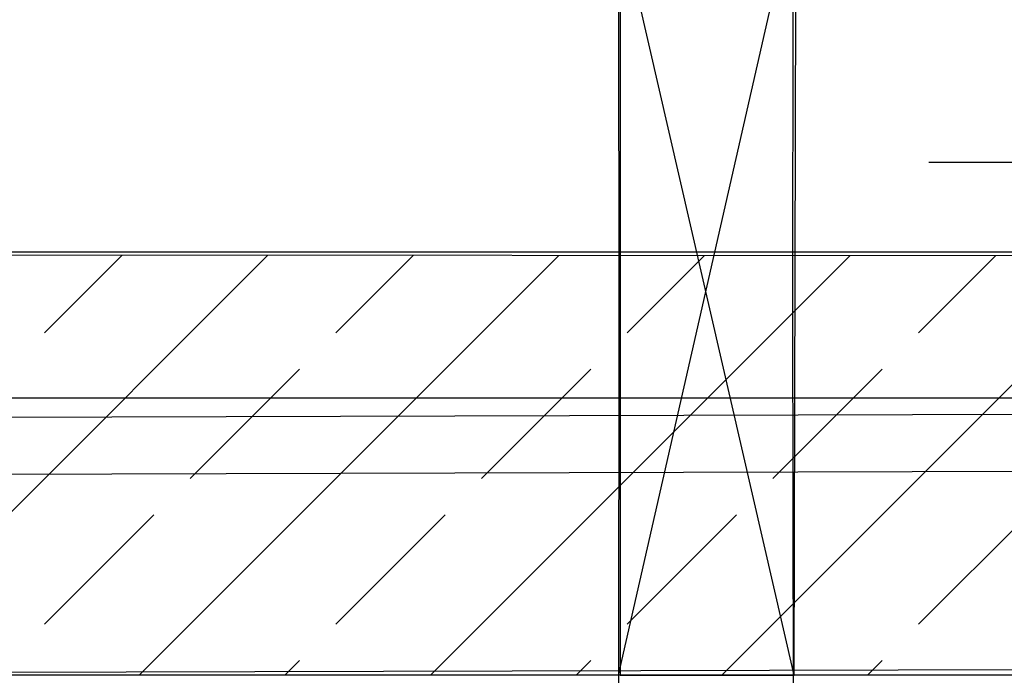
# Model space of a CAD drawing. Header units: metres. Extents: x -2 to 57.6, y -0.5 to 41.5.
# Tile 20 of 41: x 14.817 to 15.964, y 29.678 to 30.442. Entities that reach past the tile are written whole.
import ezdxf

# ---------------------------------------------------------------- set-up
doc = ezdxf.new("R2010")
doc.units = ezdxf.units.M
doc.layers.add('ITB_XXX_xRef', color=251, linetype='Continuous')

# ---------------------------------------------------------------- blocks, each defined once
blk = doc.blocks.new('ITB_1003-ID-102-8-535-128')
at = {"layer": 'ITB_XXX_xRef', "lineweight": 25}
for p, q in [((211.0137, 179.2209), (211.0145, 178.5482)), ((211.2177, 179.2209), (211.2168, 178.5461)), ((211.2189, 178.1163), (211.014, 179.0063)), ((211.014, 178.1163), (211.217, 179.0063)), ((211.0159, 179.0063), (211.0159, 178.1163)), ((211.2189, 178.1163), (211.2208, 179.0063)), ((211.3756, 178.714), (213.5524, 178.714)), ((223.7138, 178.6091), (208.4784, 178.6091)), ((223.6615, 178.5963), (208.4805, 178.607)), ((210.1162, 178.1163), (210.6054, 178.6055)), ((210.3455, 178.5152), (210.4358, 178.6056)), ((210.4556, 178.1163), (210.9446, 178.6052)), ((210.6849, 178.5152), (210.775, 178.6054)), ((210.795, 178.1163), (211.2837, 178.605)), ((211.0243, 178.5152), (211.1142, 178.6051)), ((211.1344, 178.1163), (211.6229, 178.6048)), ((211.3637, 178.5152), (211.4533, 178.6049)), ((211.0146, 178.5516), (211.0139, 178.0494)), ((211.2168, 178.5482), (211.2175, 178.0494)), ((210.5152, 178.3455), (210.6424, 178.4728)), ((210.8546, 178.3455), (210.9818, 178.4728)), ((211.194, 178.3455), (211.3213, 178.4728)), ((208.6747, 178.4119), (223.2057, 178.4567)), ((208.6479, 178.4395), (223.7138, 178.4395)), ((208.7411, 178.3457), (222.9415, 178.3895)), ((210.3455, 178.1758), (210.4727, 178.3031)), ((210.6849, 178.1758), (210.8121, 178.3031)), ((211.0243, 178.1758), (211.1516, 178.3031)), ((211.3637, 178.1758), (211.491, 178.3031)), ((214.025, 178.1292), (208.9712, 178.1163)), ((210.6253, 178.1163), (210.6424, 178.1334)), ((210.9647, 178.1163), (210.9818, 178.1334)), ((211.3042, 178.1163), (211.3213, 178.1334)), ((223.1815, 178.1163), (208.9712, 178.1163)), ((211.0159, 178.1163), (211.2189, 178.1163))]:
    blk.add_line(p, q, dxfattribs=at)

msp = doc.modelspace()

# ---------------------------------------------------------------- block references
at = {"layer": 'ITB_XXX_xRef', "lineweight": 25}
msp.add_blockref('ITB_1003-ID-102-8-535-128', (-195.4999, -148.4381), dxfattribs=at)

doc.saveas('drawing.dxf')
